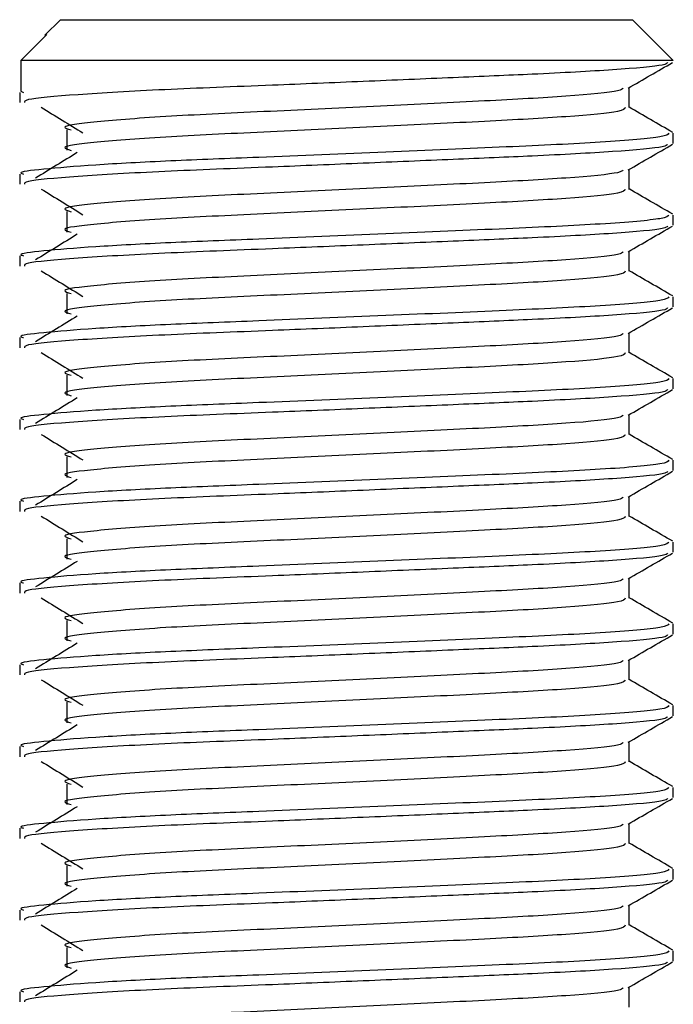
# Model space of a CAD drawing. Header units: millimetres. Extents: x 0 to 420, y 0 to 297.
# Tile 14 of 79: x 98.227 to 99.027, y 203.027 to 204.231. Entities that reach past the tile are written whole.
import ezdxf

# ---------------------------------------------------------------- set-up
doc = ezdxf.new("R2010")
doc.units = ezdxf.units.MM

msp = doc.modelspace()

# ---------------------------------------------------------------- linework, layer by layer
at = {"color": 7, "linetype": 'Continuous', "lineweight": 25}
for p, q in [((98.27652, 204.2307), (98.25742, 204.2116)), ((98.27652, 204.2307), (98.65687, 204.2307)), ((98.65687, 204.2307), (98.97652, 204.2307)), ((99.02652, 204.1807), (98.97652, 204.2307)), ((98.22803, 204.1807), (98.25961, 204.2124)), ((98.25742, 204.21159), (98.25961, 204.2124)), ((98.22803, 204.1807), (98.22803, 204.1432)), ((99.02652, 204.1807), (98.22803, 204.1807)), ((98.22652, 204.14185), (98.22652, 204.12937)), ((98.22803, 204.1432), (98.23131, 204.14185)), ((98.9724, 204.1232), (98.9724, 204.14758)), ((98.2841, 204.09597), (98.2841, 204.07097)), ((99.02652, 204.07935), (99.02652, 204.09184)), ((98.9724, 204.0232), (98.9724, 204.04758)), ((98.22652, 204.04185), (98.22652, 204.02937)), ((98.2841, 203.99597), (98.2841, 203.97097)), ((99.02652, 203.97935), (99.02652, 203.99184)), ((98.22652, 203.94185), (98.22652, 203.92937)), ((98.9724, 203.9232), (98.9724, 203.94758)), ((98.2841, 203.89597), (98.2841, 203.87097)), ((99.02652, 203.87935), (99.02652, 203.89184)), ((98.22652, 203.84185), (98.22652, 203.82937)), ((98.9724, 203.8232), (98.9724, 203.84758)), ((98.2841, 203.79597), (98.2841, 203.77097)), ((99.02652, 203.77935), (99.02652, 203.79184)), ((98.9724, 203.7232), (98.9724, 203.74758)), ((98.22652, 203.74185), (98.22652, 203.72937)), ((98.2841, 203.69597), (98.2841, 203.67097)), ((99.02652, 203.67935), (99.02652, 203.69184)), ((98.9724, 203.6232), (98.9724, 203.64758)), ((98.22652, 203.64185), (98.22652, 203.62937)), ((98.2841, 203.59597), (98.2841, 203.57097)), ((99.02652, 203.57935), (99.02652, 203.59184)), ((98.22652, 203.54185), (98.22652, 203.52937)), ((98.9724, 203.5232), (98.9724, 203.54758)), ((98.2841, 203.49597), (98.2841, 203.47097)), ((99.02652, 203.47935), (99.02652, 203.49184)), ((98.9724, 203.4232), (98.9724, 203.44758)), ((98.22652, 203.44185), (98.22652, 203.42937)), ((98.2841, 203.39597), (98.2841, 203.37097)), ((99.02652, 203.37935), (99.02652, 203.39184)), ((98.9724, 203.3232), (98.9724, 203.34758)), ((98.22652, 203.34185), (98.22652, 203.32937)), ((98.2841, 203.29597), (98.2841, 203.27097)), ((99.02652, 203.27935), (99.02652, 203.29184)), ((98.22652, 203.24185), (98.22652, 203.22937)), ((98.9724, 203.2232), (98.9724, 203.24758)), ((98.2841, 203.19597), (98.2841, 203.17097)), ((99.02652, 203.17935), (99.02652, 203.19184)), ((98.22652, 203.14185), (98.22652, 203.12937)), ((98.9724, 203.1232), (98.9724, 203.14758)), ((98.2841, 203.09597), (98.2841, 203.07097)), ((99.02652, 203.07935), (99.02652, 203.09184)), ((98.9724, 203.0232), (98.9724, 203.04758)), ((98.22652, 203.04185), (98.22652, 203.02937))]:
    msp.add_line(p, q, dxfattribs=at)
for points, knots in [([(99.01959, 204.17826), (99.01871, 204.17728), (99.01618, 204.17447), (98.9585, 204.16928), (98.86587, 204.16432), (98.75757, 204.15979), (98.64753, 204.15511), (98.52419, 204.14999), (98.39746, 204.14517), (98.29185, 204.13899), (98.23172, 204.13355), (98.23222, 204.13053), (98.23242, 204.12937)], [0, 0, 0, 0, 0.0620432, 0.1786871, 0.2916937, 0.3803222, 0.4719992, 0.563227, 0.6805383, 0.8021418, 0.9236916, 1, 1, 1, 1]), ([(98.97131, 204.14695), (98.98036, 204.15219), (98.99844, 204.16266), (99.01653, 204.17313), (99.02557, 204.17836)], [0, 0, 0, 0, 0.4999356, 1, 1, 1, 1]), ([(98.96506, 204.14686), (98.96416, 204.14579), (98.96153, 204.14271), (98.90147, 204.13696), (98.79895, 204.13137), (98.66866, 204.12503), (98.53085, 204.11841), (98.40443, 204.11271), (98.31464, 204.10569), (98.27419, 204.10037), (98.28538, 204.09708), (98.28944, 204.09589)], [0, 0, 0, 0, 0.0650447, 0.1881942, 0.3065674, 0.4281959, 0.5506053, 0.6742767, 0.803006, 0.9286727, 1, 1, 1, 1]), ([(98.25284, 204.12357), (98.26137, 204.11835), (98.27842, 204.10791), (98.29543, 204.09747), (98.30393, 204.09225)], [0, 0, 0, 0, 0.5000113, 1, 1, 1, 1]), ([(98.96773, 204.12313), (98.96687, 204.12165), (98.96483, 204.11816), (98.90196, 204.11196), (98.79882, 204.10637), (98.6687, 204.10003), (98.53084, 204.09341), (98.40443, 204.08771), (98.31464, 204.08069), (98.2742, 204.07537), (98.28538, 204.07208), (98.28942, 204.07089)], [0, 0, 0, 0, 0.0882627, 0.2083725, 0.3238239, 0.4424502, 0.5618383, 0.6824571, 0.808009, 0.9305739, 1, 1, 1, 1]), ([(99.02577, 204.09283), (99.01672, 204.09807), (98.99893, 204.10836), (98.98114, 204.11866), (98.9724, 204.12372)], [0, 0, 0, 0, 0.5083681, 1, 1, 1, 1]), ([(99.02103, 204.09184), (99.02003, 204.09038), (99.01766, 204.0869), (98.94505, 204.08071), (98.82576, 204.07512), (98.67537, 204.06878), (98.52912, 204.06269), (98.40719, 204.05797), (98.31397, 204.05299), (98.253, 204.04778), (98.22322, 204.04433), (98.22983, 204.0423), (98.23131, 204.04185)], [0, 0, 0, 0, 0.09142, 0.216891, 0.337501, 0.4614241, 0.586142, 0.680406, 0.7780028, 0.8768944, 0.9724952, 1, 1, 1, 1]), ([(99.01959, 204.07826), (99.01871, 204.07728), (99.01618, 204.07447), (98.9585, 204.06928), (98.86587, 204.06432), (98.75757, 204.05979), (98.64753, 204.05511), (98.52419, 204.04999), (98.39746, 204.04517), (98.29185, 204.03899), (98.23172, 204.03355), (98.23222, 204.03053), (98.23242, 204.02937)], [0, 0, 0, 0, 0.06204315, 0.17868711, 0.2916937, 0.3803222, 0.47199924, 0.56322704, 0.68053835, 0.80214183, 0.92369159, 1, 1, 1, 1]), ([(98.97131, 204.04695), (98.98036, 204.05219), (98.99844, 204.06266), (99.01653, 204.07313), (99.02557, 204.07836)], [0, 0, 0, 0, 0.49993563, 1, 1, 1, 1]), ([(98.29702, 204.06824), (98.2885, 204.06302), (98.27145, 204.05259), (98.25444, 204.04215), (98.24594, 204.03693)], [0, 0, 0, 0, 0.49999, 1, 1, 1, 1]), ([(98.96506, 204.04686), (98.96416, 204.04579), (98.96153, 204.04271), (98.90147, 204.03696), (98.79895, 204.03137), (98.66866, 204.02503), (98.53085, 204.01841), (98.40443, 204.01271), (98.31464, 204.00569), (98.27419, 204.00037), (98.28538, 203.99708), (98.28944, 203.99589)], [0, 0, 0, 0, 0.0650447, 0.1881942, 0.3065674, 0.4281959, 0.5506053, 0.6742767, 0.803006, 0.9286727, 1, 1, 1, 1]), ([(98.25284, 204.02357), (98.26137, 204.01835), (98.27842, 204.00791), (98.29543, 203.99747), (98.30393, 203.99225)], [0, 0, 0, 0, 0.5000113, 1, 1, 1, 1]), ([(98.96773, 204.02313), (98.96687, 204.02165), (98.96483, 204.01816), (98.90196, 204.01196), (98.79882, 204.00637), (98.6687, 204.00003), (98.53084, 203.99341), (98.40443, 203.98771), (98.31464, 203.98069), (98.2742, 203.97537), (98.28538, 203.97208), (98.28942, 203.97089)], [0, 0, 0, 0, 0.0882627, 0.2083725, 0.3238239, 0.4424502, 0.5618383, 0.6824571, 0.808009, 0.9305739, 1, 1, 1, 1]), ([(99.02577, 203.99283), (99.01672, 203.99807), (98.99893, 204.00836), (98.98114, 204.01866), (98.9724, 204.02372)], [0, 0, 0, 0, 0.50836813, 1, 1, 1, 1]), ([(99.02103, 203.99184), (99.02003, 203.99038), (99.01766, 203.9869), (98.94505, 203.98071), (98.82576, 203.97512), (98.67537, 203.96878), (98.52912, 203.96269), (98.40719, 203.95797), (98.31397, 203.95299), (98.253, 203.94778), (98.22322, 203.94433), (98.22983, 203.9423), (98.23131, 203.94185)], [0, 0, 0, 0, 0.09142, 0.216891, 0.337501, 0.4614241, 0.586142, 0.680406, 0.7780028, 0.8768944, 0.9724952, 1, 1, 1, 1]), ([(99.01959, 203.97826), (99.01871, 203.97728), (99.01618, 203.97447), (98.9585, 203.96928), (98.86587, 203.96432), (98.75757, 203.95979), (98.64753, 203.95511), (98.52419, 203.94999), (98.39746, 203.94517), (98.29185, 203.93899), (98.23172, 203.93355), (98.23222, 203.93053), (98.23242, 203.92937)], [0, 0, 0, 0, 0.0620432, 0.1786871, 0.2916937, 0.3803222, 0.4719992, 0.563227, 0.6805383, 0.8021418, 0.9236916, 1, 1, 1, 1]), ([(98.97131, 203.94695), (98.98036, 203.95219), (98.99844, 203.96266), (99.01653, 203.97313), (99.02557, 203.97836)], [0, 0, 0, 0, 0.4999356, 1, 1, 1, 1]), ([(98.29702, 203.96824), (98.2885, 203.96302), (98.27145, 203.95259), (98.25444, 203.94215), (98.24594, 203.93693)], [0, 0, 0, 0, 0.49999, 1, 1, 1, 1]), ([(98.96506, 203.94686), (98.96416, 203.94579), (98.96153, 203.94271), (98.90147, 203.93696), (98.79895, 203.93137), (98.66866, 203.92503), (98.53085, 203.91841), (98.40443, 203.91271), (98.31464, 203.90569), (98.27419, 203.90037), (98.28538, 203.89708), (98.28944, 203.89589)], [0, 0, 0, 0, 0.0650447, 0.1881942, 0.3065674, 0.4281959, 0.5506053, 0.6742767, 0.803006, 0.9286727, 1, 1, 1, 1]), ([(98.25284, 203.92357), (98.26137, 203.91835), (98.27842, 203.90791), (98.29543, 203.89747), (98.30393, 203.89225)], [0, 0, 0, 0, 0.5000113, 1, 1, 1, 1]), ([(98.96773, 203.92313), (98.96687, 203.92165), (98.96483, 203.91816), (98.90196, 203.91196), (98.79882, 203.90637), (98.6687, 203.90003), (98.53084, 203.89341), (98.40443, 203.88771), (98.31464, 203.88069), (98.2742, 203.87537), (98.28538, 203.87208), (98.28942, 203.87089)], [0, 0, 0, 0, 0.0882627, 0.2083725, 0.3238239, 0.4424502, 0.5618383, 0.6824571, 0.808009, 0.9305739, 1, 1, 1, 1]), ([(99.02577, 203.89283), (99.01672, 203.89807), (98.99893, 203.90836), (98.98114, 203.91866), (98.9724, 203.92372)], [0, 0, 0, 0, 0.5083681, 1, 1, 1, 1]), ([(99.02103, 203.89184), (99.02003, 203.89038), (99.01766, 203.8869), (98.94505, 203.88071), (98.82576, 203.87512), (98.67537, 203.86878), (98.52912, 203.86269), (98.40719, 203.85797), (98.31397, 203.85299), (98.253, 203.84778), (98.22322, 203.84433), (98.22983, 203.8423), (98.23131, 203.84185)], [0, 0, 0, 0, 0.09142, 0.216891, 0.337501, 0.4614241, 0.586142, 0.680406, 0.7780028, 0.8768944, 0.9724952, 1, 1, 1, 1]), ([(99.01959, 203.87826), (99.01871, 203.87728), (99.01618, 203.87447), (98.9585, 203.86928), (98.86587, 203.86432), (98.75757, 203.85979), (98.64753, 203.85511), (98.52419, 203.84999), (98.39746, 203.84517), (98.29185, 203.83899), (98.23172, 203.83355), (98.23222, 203.83053), (98.23242, 203.82937)], [0, 0, 0, 0, 0.0620432, 0.1786871, 0.2916937, 0.3803222, 0.4719992, 0.563227, 0.6805383, 0.8021418, 0.9236916, 1, 1, 1, 1]), ([(98.97131, 203.84695), (98.98036, 203.85219), (98.99844, 203.86266), (99.01653, 203.87313), (99.02557, 203.87836)], [0, 0, 0, 0, 0.4999356, 1, 1, 1, 1]), ([(98.29702, 203.86824), (98.2885, 203.86302), (98.27145, 203.85259), (98.25444, 203.84215), (98.24594, 203.83693)], [0, 0, 0, 0, 0.49999, 1, 1, 1, 1]), ([(98.96506, 203.84686), (98.96416, 203.84579), (98.96153, 203.84271), (98.90147, 203.83696), (98.79895, 203.83137), (98.66866, 203.82503), (98.53085, 203.81841), (98.40443, 203.81271), (98.31464, 203.80569), (98.27419, 203.80037), (98.28538, 203.79708), (98.28944, 203.79589)], [0, 0, 0, 0, 0.0650447, 0.1881942, 0.3065674, 0.4281959, 0.5506053, 0.6742767, 0.803006, 0.9286727, 1, 1, 1, 1]), ([(98.25284, 203.82357), (98.26137, 203.81835), (98.27842, 203.80791), (98.29543, 203.79747), (98.30393, 203.79225)], [0, 0, 0, 0, 0.5000113, 1, 1, 1, 1]), ([(98.96773, 203.82313), (98.96687, 203.82165), (98.96483, 203.81816), (98.90196, 203.81196), (98.79882, 203.80637), (98.6687, 203.80003), (98.53084, 203.79341), (98.40443, 203.78771), (98.31464, 203.78069), (98.2742, 203.77537), (98.28538, 203.77208), (98.28942, 203.77089)], [0, 0, 0, 0, 0.0882627, 0.2083725, 0.3238239, 0.4424502, 0.5618383, 0.6824571, 0.808009, 0.9305739, 1, 1, 1, 1]), ([(99.02577, 203.79283), (99.01672, 203.79807), (98.99893, 203.80836), (98.98114, 203.81866), (98.9724, 203.82372)], [0, 0, 0, 0, 0.5083681, 1, 1, 1, 1]), ([(99.02103, 203.79184), (99.02003, 203.79038), (99.01766, 203.7869), (98.94505, 203.78071), (98.82576, 203.77512), (98.67537, 203.76878), (98.52912, 203.76269), (98.40719, 203.75797), (98.31397, 203.75299), (98.253, 203.74778), (98.22322, 203.74433), (98.22983, 203.7423), (98.23131, 203.74185)], [0, 0, 0, 0, 0.09141999, 0.21689098, 0.33750096, 0.46142407, 0.58614199, 0.68040603, 0.7780028, 0.87689441, 0.97249523, 1, 1, 1, 1]), ([(99.01959, 203.77826), (99.01871, 203.77728), (99.01618, 203.77447), (98.9585, 203.76928), (98.86587, 203.76432), (98.75757, 203.75979), (98.64753, 203.75511), (98.52419, 203.74999), (98.39746, 203.74517), (98.29185, 203.73899), (98.23172, 203.73355), (98.23222, 203.73053), (98.23242, 203.72937)], [0, 0, 0, 0, 0.0620432, 0.1786871, 0.2916937, 0.3803222, 0.4719992, 0.563227, 0.6805383, 0.8021418, 0.9236916, 1, 1, 1, 1]), ([(98.29702, 203.76824), (98.2885, 203.76302), (98.27145, 203.75259), (98.25444, 203.74215), (98.24594, 203.73693)], [0, 0, 0, 0, 0.49999, 1, 1, 1, 1]), ([(98.97131, 203.74695), (98.98036, 203.75219), (98.99844, 203.76266), (99.01653, 203.77313), (99.02557, 203.77836)], [0, 0, 0, 0, 0.49993563, 1, 1, 1, 1]), ([(98.96506, 203.74686), (98.96416, 203.74579), (98.96153, 203.74271), (98.90147, 203.73696), (98.79895, 203.73137), (98.66866, 203.72503), (98.53085, 203.71841), (98.40443, 203.71271), (98.31464, 203.70569), (98.27419, 203.70037), (98.28538, 203.69708), (98.28944, 203.69589)], [0, 0, 0, 0, 0.0650447, 0.1881942, 0.3065674, 0.4281959, 0.5506053, 0.6742767, 0.803006, 0.9286727, 1, 1, 1, 1]), ([(98.25284, 203.72357), (98.26137, 203.71835), (98.27842, 203.70791), (98.29543, 203.69747), (98.30393, 203.69225)], [0, 0, 0, 0, 0.50001135, 1, 1, 1, 1]), ([(98.96773, 203.72313), (98.96687, 203.72165), (98.96483, 203.71816), (98.90196, 203.71196), (98.79882, 203.70637), (98.6687, 203.70003), (98.53084, 203.69341), (98.40443, 203.68771), (98.31464, 203.68069), (98.2742, 203.67537), (98.28538, 203.67208), (98.28942, 203.67089)], [0, 0, 0, 0, 0.0882627, 0.2083725, 0.3238239, 0.4424502, 0.5618383, 0.6824571, 0.808009, 0.9305739, 1, 1, 1, 1]), ([(99.02577, 203.69283), (99.01672, 203.69807), (98.99893, 203.70836), (98.98114, 203.71866), (98.9724, 203.72372)], [0, 0, 0, 0, 0.5083681, 1, 1, 1, 1]), ([(99.02103, 203.69184), (99.02003, 203.69038), (99.01766, 203.6869), (98.94505, 203.68071), (98.82576, 203.67512), (98.67537, 203.66878), (98.52912, 203.66269), (98.40719, 203.65797), (98.31397, 203.65299), (98.253, 203.64778), (98.22322, 203.64433), (98.22983, 203.6423), (98.23131, 203.64185)], [0, 0, 0, 0, 0.09142, 0.216891, 0.337501, 0.4614241, 0.586142, 0.680406, 0.7780028, 0.8768944, 0.9724952, 1, 1, 1, 1]), ([(99.01959, 203.67826), (99.01871, 203.67728), (99.01618, 203.67447), (98.9585, 203.66928), (98.86587, 203.66432), (98.75757, 203.65979), (98.64753, 203.65511), (98.52419, 203.64999), (98.39746, 203.64517), (98.29185, 203.63899), (98.23172, 203.63355), (98.23222, 203.63053), (98.23242, 203.62937)], [0, 0, 0, 0, 0.0620432, 0.1786871, 0.2916937, 0.3803222, 0.4719992, 0.563227, 0.6805383, 0.8021418, 0.9236916, 1, 1, 1, 1]), ([(98.97131, 203.64695), (98.98036, 203.65219), (98.99844, 203.66266), (99.01653, 203.67313), (99.02557, 203.67836)], [0, 0, 0, 0, 0.4999356, 1, 1, 1, 1]), ([(98.29702, 203.66824), (98.2885, 203.66302), (98.27145, 203.65259), (98.25444, 203.64215), (98.24594, 203.63693)], [0, 0, 0, 0, 0.49999, 1, 1, 1, 1]), ([(98.96506, 203.64686), (98.96416, 203.64579), (98.96153, 203.64271), (98.90147, 203.63696), (98.79895, 203.63137), (98.66866, 203.62503), (98.53085, 203.61841), (98.40443, 203.61271), (98.31464, 203.60569), (98.27419, 203.60037), (98.28538, 203.59708), (98.28944, 203.59589)], [0, 0, 0, 0, 0.0650447, 0.1881942, 0.3065674, 0.4281959, 0.5506053, 0.6742767, 0.803006, 0.9286727, 1, 1, 1, 1]), ([(98.25284, 203.62357), (98.26137, 203.61835), (98.27842, 203.60791), (98.29543, 203.59747), (98.30393, 203.59225)], [0, 0, 0, 0, 0.5000113, 1, 1, 1, 1]), ([(99.02577, 203.59283), (99.01672, 203.59807), (98.99893, 203.60836), (98.98114, 203.61866), (98.9724, 203.62372)], [0, 0, 0, 0, 0.5083681, 1, 1, 1, 1]), ([(98.96773, 203.62313), (98.96687, 203.62165), (98.96483, 203.61816), (98.90196, 203.61196), (98.79882, 203.60637), (98.6687, 203.60003), (98.53084, 203.59341), (98.40443, 203.58771), (98.31464, 203.58069), (98.2742, 203.57537), (98.28538, 203.57208), (98.28942, 203.57089)], [0, 0, 0, 0, 0.0882627, 0.2083725, 0.3238239, 0.4424502, 0.5618383, 0.6824571, 0.808009, 0.9305739, 1, 1, 1, 1]), ([(99.02103, 203.59184), (99.02003, 203.59038), (99.01766, 203.5869), (98.94505, 203.58071), (98.82576, 203.57512), (98.67537, 203.56878), (98.52912, 203.56269), (98.40719, 203.55797), (98.31397, 203.55299), (98.253, 203.54778), (98.22322, 203.54433), (98.22983, 203.5423), (98.23131, 203.54185)], [0, 0, 0, 0, 0.09142, 0.216891, 0.337501, 0.4614241, 0.586142, 0.680406, 0.7780028, 0.8768944, 0.9724952, 1, 1, 1, 1]), ([(99.01959, 203.57826), (99.01871, 203.57728), (99.01618, 203.57447), (98.9585, 203.56928), (98.86587, 203.56432), (98.75757, 203.55979), (98.64753, 203.55511), (98.52419, 203.54999), (98.39746, 203.54517), (98.29185, 203.53899), (98.23172, 203.53355), (98.23222, 203.53053), (98.23242, 203.52937)], [0, 0, 0, 0, 0.0620432, 0.1786871, 0.2916937, 0.3803222, 0.4719992, 0.563227, 0.6805383, 0.8021418, 0.9236916, 1, 1, 1, 1]), ([(98.97131, 203.54695), (98.98036, 203.55219), (98.99844, 203.56266), (99.01653, 203.57313), (99.02557, 203.57836)], [0, 0, 0, 0, 0.4999356, 1, 1, 1, 1]), ([(98.29702, 203.56824), (98.2885, 203.56302), (98.27145, 203.55259), (98.25444, 203.54215), (98.24594, 203.53693)], [0, 0, 0, 0, 0.49999, 1, 1, 1, 1]), ([(98.96506, 203.54686), (98.96416, 203.54579), (98.96153, 203.54271), (98.90147, 203.53696), (98.79895, 203.53137), (98.66866, 203.52503), (98.53085, 203.51841), (98.40443, 203.51271), (98.31464, 203.50569), (98.27419, 203.50037), (98.28538, 203.49708), (98.28944, 203.49589)], [0, 0, 0, 0, 0.0650447, 0.1881942, 0.3065674, 0.4281959, 0.5506053, 0.6742767, 0.803006, 0.9286727, 1, 1, 1, 1]), ([(98.25284, 203.52357), (98.26137, 203.51835), (98.27842, 203.50791), (98.29543, 203.49747), (98.30393, 203.49225)], [0, 0, 0, 0, 0.5000113, 1, 1, 1, 1]), ([(98.96773, 203.52313), (98.96687, 203.52165), (98.96483, 203.51816), (98.90196, 203.51196), (98.79882, 203.50637), (98.6687, 203.50003), (98.53084, 203.49341), (98.40443, 203.48771), (98.31464, 203.48069), (98.2742, 203.47537), (98.28538, 203.47208), (98.28942, 203.47089)], [0, 0, 0, 0, 0.0882627, 0.2083725, 0.3238239, 0.4424502, 0.5618383, 0.6824571, 0.808009, 0.9305739, 1, 1, 1, 1]), ([(99.02577, 203.49283), (99.01672, 203.49807), (98.99893, 203.50836), (98.98114, 203.51866), (98.9724, 203.52372)], [0, 0, 0, 0, 0.5083681, 1, 1, 1, 1]), ([(99.02103, 203.49184), (99.02003, 203.49038), (99.01766, 203.4869), (98.94505, 203.48071), (98.82576, 203.47512), (98.67537, 203.46878), (98.52912, 203.46269), (98.40719, 203.45797), (98.31397, 203.45299), (98.253, 203.44778), (98.22322, 203.44433), (98.22983, 203.4423), (98.23131, 203.44185)], [0, 0, 0, 0, 0.09142, 0.216891, 0.337501, 0.4614241, 0.586142, 0.680406, 0.7780028, 0.8768944, 0.9724952, 1, 1, 1, 1]), ([(99.01959, 203.47826), (99.01871, 203.47728), (99.01618, 203.47447), (98.9585, 203.46928), (98.86587, 203.46432), (98.75757, 203.45979), (98.64753, 203.45511), (98.52419, 203.44999), (98.39746, 203.44517), (98.29185, 203.43899), (98.23172, 203.43355), (98.23222, 203.43053), (98.23242, 203.42937)], [0, 0, 0, 0, 0.0620432, 0.1786871, 0.2916937, 0.3803222, 0.4719992, 0.563227, 0.6805383, 0.8021418, 0.9236916, 1, 1, 1, 1]), ([(98.29702, 203.46824), (98.2885, 203.46302), (98.27145, 203.45259), (98.25444, 203.44215), (98.24594, 203.43693)], [0, 0, 0, 0, 0.49999, 1, 1, 1, 1]), ([(98.97131, 203.44695), (98.98036, 203.45219), (98.99844, 203.46266), (99.01653, 203.47313), (99.02557, 203.47836)], [0, 0, 0, 0, 0.4999356, 1, 1, 1, 1]), ([(98.96506, 203.44686), (98.96416, 203.44579), (98.96153, 203.44271), (98.90147, 203.43696), (98.79895, 203.43137), (98.66866, 203.42503), (98.53085, 203.41841), (98.40443, 203.41271), (98.31464, 203.40569), (98.27419, 203.40037), (98.28538, 203.39708), (98.28944, 203.39589)], [0, 0, 0, 0, 0.0650447, 0.1881942, 0.3065674, 0.4281959, 0.5506053, 0.6742767, 0.803006, 0.9286727, 1, 1, 1, 1]), ([(98.25284, 203.42357), (98.26137, 203.41835), (98.27842, 203.40791), (98.29543, 203.39747), (98.30393, 203.39225)], [0, 0, 0, 0, 0.5000113, 1, 1, 1, 1]), ([(98.96773, 203.42313), (98.96687, 203.42165), (98.96483, 203.41816), (98.90196, 203.41196), (98.79882, 203.40637), (98.6687, 203.40003), (98.53084, 203.39341), (98.40443, 203.38771), (98.31464, 203.38069), (98.2742, 203.37537), (98.28538, 203.37208), (98.28942, 203.37089)], [0, 0, 0, 0, 0.0882627, 0.2083725, 0.3238239, 0.4424502, 0.5618383, 0.6824571, 0.808009, 0.9305739, 1, 1, 1, 1]), ([(99.02577, 203.39283), (99.01672, 203.39807), (98.99893, 203.40836), (98.98114, 203.41866), (98.9724, 203.42372)], [0, 0, 0, 0, 0.50836813, 1, 1, 1, 1]), ([(99.02103, 203.39184), (99.02003, 203.39038), (99.01766, 203.3869), (98.94505, 203.38071), (98.82576, 203.37512), (98.67537, 203.36878), (98.52912, 203.36269), (98.40719, 203.35797), (98.31397, 203.35299), (98.253, 203.34778), (98.22322, 203.34433), (98.22983, 203.3423), (98.23131, 203.34185)], [0, 0, 0, 0, 0.09142, 0.216891, 0.337501, 0.4614241, 0.586142, 0.680406, 0.7780028, 0.8768944, 0.9724952, 1, 1, 1, 1]), ([(99.01959, 203.37826), (99.01871, 203.37728), (99.01618, 203.37447), (98.9585, 203.36928), (98.86587, 203.36432), (98.75757, 203.35979), (98.64753, 203.35511), (98.52419, 203.34999), (98.39746, 203.34517), (98.29185, 203.33899), (98.23172, 203.33355), (98.23222, 203.33053), (98.23242, 203.32937)], [0, 0, 0, 0, 0.0620432, 0.1786871, 0.2916937, 0.3803222, 0.4719992, 0.563227, 0.6805383, 0.8021418, 0.9236916, 1, 1, 1, 1]), ([(98.97131, 203.34695), (98.98036, 203.35219), (98.99844, 203.36266), (99.01653, 203.37313), (99.02557, 203.37836)], [0, 0, 0, 0, 0.4999356, 1, 1, 1, 1]), ([(98.29702, 203.36824), (98.2885, 203.36302), (98.27145, 203.35259), (98.25444, 203.34215), (98.24594, 203.33693)], [0, 0, 0, 0, 0.49999, 1, 1, 1, 1]), ([(98.96506, 203.34686), (98.96416, 203.34579), (98.96153, 203.34271), (98.90147, 203.33696), (98.79895, 203.33137), (98.66866, 203.32503), (98.53085, 203.31841), (98.40443, 203.31271), (98.31464, 203.30569), (98.27419, 203.30037), (98.28538, 203.29708), (98.28944, 203.29589)], [0, 0, 0, 0, 0.0650447, 0.18819417, 0.30656738, 0.42819586, 0.55060535, 0.6742767, 0.80300604, 0.92867271, 1, 1, 1, 1]), ([(98.25284, 203.32357), (98.26137, 203.31835), (98.27842, 203.30791), (98.29543, 203.29747), (98.30393, 203.29225)], [0, 0, 0, 0, 0.5000113, 1, 1, 1, 1]), ([(98.96773, 203.32313), (98.96687, 203.32165), (98.96483, 203.31816), (98.90196, 203.31196), (98.79882, 203.30637), (98.6687, 203.30003), (98.53084, 203.29341), (98.40443, 203.28771), (98.31464, 203.28069), (98.2742, 203.27537), (98.28538, 203.27208), (98.28942, 203.27089)], [0, 0, 0, 0, 0.0882627, 0.2083725, 0.3238239, 0.4424502, 0.5618383, 0.6824571, 0.808009, 0.9305739, 1, 1, 1, 1]), ([(99.02577, 203.29283), (99.01672, 203.29807), (98.99893, 203.30836), (98.98114, 203.31866), (98.9724, 203.32372)], [0, 0, 0, 0, 0.5083681, 1, 1, 1, 1]), ([(99.02103, 203.29184), (99.02003, 203.29038), (99.01766, 203.2869), (98.94505, 203.28071), (98.82576, 203.27512), (98.67537, 203.26878), (98.52912, 203.26269), (98.40719, 203.25797), (98.31397, 203.25299), (98.253, 203.24778), (98.22322, 203.24433), (98.22983, 203.2423), (98.23131, 203.24185)], [0, 0, 0, 0, 0.09142, 0.216891, 0.337501, 0.4614241, 0.586142, 0.680406, 0.7780028, 0.8768944, 0.9724952, 1, 1, 1, 1]), ([(99.01959, 203.27826), (99.01871, 203.27728), (99.01618, 203.27447), (98.9585, 203.26928), (98.86587, 203.26432), (98.75757, 203.25979), (98.64753, 203.25511), (98.52419, 203.24999), (98.39746, 203.24517), (98.29185, 203.23899), (98.23172, 203.23355), (98.23222, 203.23053), (98.23242, 203.22937)], [0, 0, 0, 0, 0.06204315, 0.17868711, 0.2916937, 0.3803222, 0.47199924, 0.56322704, 0.68053835, 0.80214183, 0.92369159, 1, 1, 1, 1]), ([(98.97131, 203.24695), (98.98036, 203.25219), (98.99844, 203.26266), (99.01653, 203.27313), (99.02557, 203.27836)], [0, 0, 0, 0, 0.4999356, 1, 1, 1, 1]), ([(98.29702, 203.26824), (98.2885, 203.26302), (98.27145, 203.25259), (98.25444, 203.24215), (98.24594, 203.23693)], [0, 0, 0, 0, 0.49999, 1, 1, 1, 1]), ([(98.96506, 203.24686), (98.96416, 203.24579), (98.96153, 203.24271), (98.90147, 203.23696), (98.79895, 203.23137), (98.66866, 203.22503), (98.53085, 203.21841), (98.40443, 203.21271), (98.31464, 203.20569), (98.27419, 203.20037), (98.28538, 203.19708), (98.28944, 203.19589)], [0, 0, 0, 0, 0.0650447, 0.1881942, 0.3065674, 0.4281959, 0.5506053, 0.6742767, 0.803006, 0.9286727, 1, 1, 1, 1]), ([(98.25284, 203.22357), (98.26137, 203.21835), (98.27842, 203.20791), (98.29543, 203.19747), (98.30393, 203.19225)], [0, 0, 0, 0, 0.5000113, 1, 1, 1, 1]), ([(98.96773, 203.22313), (98.96687, 203.22165), (98.96483, 203.21816), (98.90196, 203.21196), (98.79882, 203.20637), (98.6687, 203.20003), (98.53084, 203.19341), (98.40443, 203.18771), (98.31464, 203.18069), (98.2742, 203.17537), (98.28538, 203.17208), (98.28942, 203.17089)], [0, 0, 0, 0, 0.0882627, 0.2083725, 0.3238239, 0.4424502, 0.5618383, 0.6824571, 0.808009, 0.9305739, 1, 1, 1, 1]), ([(99.02577, 203.19283), (99.01672, 203.19807), (98.99893, 203.20836), (98.98114, 203.21866), (98.9724, 203.22372)], [0, 0, 0, 0, 0.5083681, 1, 1, 1, 1]), ([(99.02103, 203.19184), (99.02003, 203.19038), (99.01766, 203.1869), (98.94505, 203.18071), (98.82576, 203.17512), (98.67537, 203.16878), (98.52912, 203.16269), (98.40719, 203.15797), (98.31397, 203.15299), (98.253, 203.14778), (98.22322, 203.14433), (98.22983, 203.1423), (98.23131, 203.14185)], [0, 0, 0, 0, 0.09142, 0.216891, 0.337501, 0.4614241, 0.586142, 0.680406, 0.7780028, 0.8768944, 0.9724952, 1, 1, 1, 1]), ([(99.01959, 203.17826), (99.01871, 203.17728), (99.01618, 203.17447), (98.9585, 203.16928), (98.86587, 203.16432), (98.75757, 203.15979), (98.64753, 203.15511), (98.52419, 203.14999), (98.39746, 203.14517), (98.29185, 203.13899), (98.23172, 203.13355), (98.23222, 203.13053), (98.23242, 203.12937)], [0, 0, 0, 0, 0.0620432, 0.1786871, 0.2916937, 0.3803222, 0.4719992, 0.563227, 0.6805383, 0.8021418, 0.9236916, 1, 1, 1, 1]), ([(98.97131, 203.14695), (98.98036, 203.15219), (98.99844, 203.16266), (99.01653, 203.17313), (99.02557, 203.17836)], [0, 0, 0, 0, 0.4999356, 1, 1, 1, 1]), ([(98.29702, 203.16824), (98.2885, 203.16302), (98.27145, 203.15259), (98.25444, 203.14215), (98.24594, 203.13693)], [0, 0, 0, 0, 0.49999, 1, 1, 1, 1]), ([(98.96506, 203.14686), (98.96416, 203.14579), (98.96153, 203.14271), (98.90147, 203.13696), (98.79895, 203.13137), (98.66866, 203.12503), (98.53085, 203.11841), (98.40443, 203.11271), (98.31464, 203.10569), (98.27419, 203.10037), (98.28538, 203.09708), (98.28944, 203.09589)], [0, 0, 0, 0, 0.0650447, 0.1881942, 0.3065674, 0.4281959, 0.5506053, 0.6742767, 0.803006, 0.9286727, 1, 1, 1, 1]), ([(98.25284, 203.12357), (98.26137, 203.11835), (98.27842, 203.10791), (98.29543, 203.09747), (98.30393, 203.09225)], [0, 0, 0, 0, 0.5000113, 1, 1, 1, 1]), ([(98.96773, 203.12313), (98.96687, 203.12165), (98.96483, 203.11816), (98.90196, 203.11196), (98.79882, 203.10637), (98.6687, 203.10003), (98.53084, 203.09341), (98.40443, 203.08771), (98.31464, 203.08069), (98.2742, 203.07537), (98.28538, 203.07208), (98.28942, 203.07089)], [0, 0, 0, 0, 0.0882627, 0.2083725, 0.3238239, 0.4424502, 0.5618383, 0.6824571, 0.808009, 0.9305739, 1, 1, 1, 1]), ([(99.02577, 203.09283), (99.01672, 203.09807), (98.99893, 203.10836), (98.98114, 203.11866), (98.9724, 203.12372)], [0, 0, 0, 0, 0.5083681, 1, 1, 1, 1]), ([(99.02103, 203.09184), (99.02003, 203.09038), (99.01766, 203.0869), (98.94505, 203.08071), (98.82576, 203.07512), (98.67537, 203.06878), (98.52912, 203.06269), (98.40719, 203.05797), (98.31397, 203.05299), (98.253, 203.04778), (98.22322, 203.04433), (98.22983, 203.0423), (98.23131, 203.04185)], [0, 0, 0, 0, 0.09142, 0.216891, 0.337501, 0.4614241, 0.586142, 0.680406, 0.7780028, 0.8768944, 0.9724952, 1, 1, 1, 1]), ([(99.01959, 203.07826), (99.01871, 203.07728), (99.01618, 203.07447), (98.9585, 203.06928), (98.86587, 203.06432), (98.75757, 203.05979), (98.64753, 203.05511), (98.52419, 203.04999), (98.39746, 203.04517), (98.29185, 203.03899), (98.23172, 203.03355), (98.23222, 203.03053), (98.23242, 203.02937)], [0, 0, 0, 0, 0.06204315, 0.17868711, 0.2916937, 0.3803222, 0.47199924, 0.56322704, 0.68053835, 0.80214183, 0.92369159, 1, 1, 1, 1]), ([(98.97131, 203.04695), (98.98036, 203.05219), (98.99844, 203.06266), (99.01653, 203.07313), (99.02557, 203.07836)], [0, 0, 0, 0, 0.4999356, 1, 1, 1, 1]), ([(98.29702, 203.06824), (98.2885, 203.06302), (98.27145, 203.05259), (98.25444, 203.04215), (98.24594, 203.03693)], [0, 0, 0, 0, 0.49999, 1, 1, 1, 1]), ([(98.96506, 203.04686), (98.96416, 203.04579), (98.96153, 203.04271), (98.90147, 203.03696), (98.79895, 203.03137), (98.66866, 203.02503), (98.53085, 203.01841), (98.40443, 203.01271), (98.31464, 203.00569), (98.27419, 203.00037), (98.28538, 202.99708), (98.28944, 202.99589)], [0, 0, 0, 0, 0.0650447, 0.1881942, 0.3065674, 0.4281959, 0.5506053, 0.6742767, 0.803006, 0.9286727, 1, 1, 1, 1])]:
    msp.add_open_spline(points, degree=3, knots=knots, dxfattribs=at)

doc.saveas('drawing.dxf')
